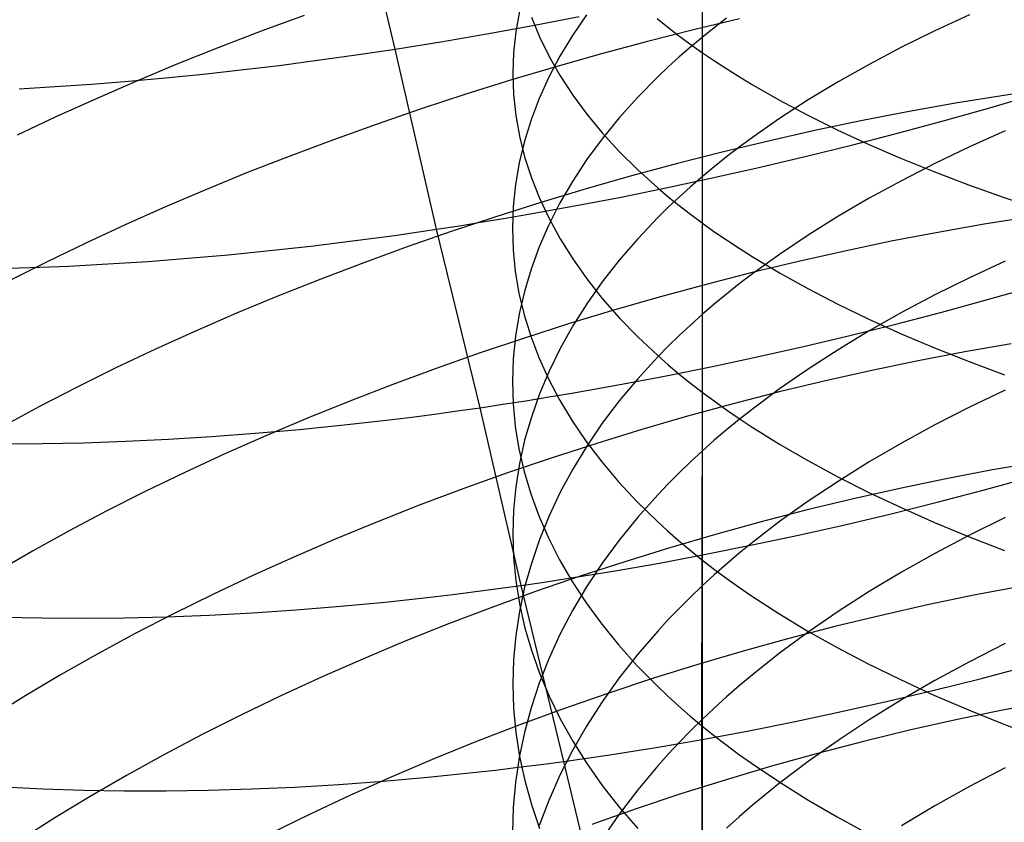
# Model space of a CAD drawing. Extents: x -383 to 1849, y -1185 to -529.
# Tile 89 of 256: x -344 to -334, y -1059 to -1051. Entities that reach past the tile are written whole.
import ezdxf

# ---------------------------------------------------------------- set-up
doc = ezdxf.new("R2010")
doc.units = 0
doc.layers.add('PREDEFINITO', color=7, linetype='CONTINUOUS')

msp = doc.modelspace()

# ---------------------------------------------------------------- linework, layer by layer
at = {"layer": 'PREDEFINITO'}
for p, q in [((-340.256, -1051.127, 478.446), (-340.698, -1049.263, 477.796)), ((-337.096, -1049.391, 665.452), (-337.096, -1052.916, 664.052)), ((-337.095, -1049.561, 649.143), (-337.095, -1051.007, 648.46)), ((-338.975, -1050.735, 655.222), (-339.013, -1050.949, 655.663)), ((-341.19, -1050.78, 509.506), (-341.633, -1050.943, 509.369)), ((-338.853, -1050.799, 659.463), (-338.77, -1051.002, 659.903)), ((-338.836, -1050.883, 478.2), (-338.36, -1050.791, 478.15)), ((-338.284, -1050.774, 651.52), (-338.429, -1050.986, 651.936)), ((-337.559, -1050.812, 663.971), (-337.45, -1050.899, 664.171)), ((-336.709, -1050.815, 510.789), (-337.185, -1050.929, 510.777)), ((-336.844, -1050.81, 648.093), (-336.972, -1050.908, 648.276)), ((-334.343, -1050.773, 644.779), (-334.699, -1050.938, 645.073)), ((-341.633, -1050.943, 509.369), (-342.07, -1051.111, 509.219)), ((-339.311, -1050.97, 478.266), (-338.836, -1050.883, 478.2)), ((-339.013, -1050.949, 655.663), (-339.036, -1051.164, 656.106)), ((-337.185, -1050.929, 510.777), (-337.659, -1051.05, 510.751)), ((-337.45, -1050.899, 664.171), (-337.338, -1050.986, 664.369)), ((-336.972, -1050.908, 648.276), (-337.095, -1051.007, 648.46)), ((-334.699, -1050.938, 645.073), (-335.044, -1051.108, 645.377)), ((-340.02, -1051.09, 478.395), (-339.784, -1051.051, 478.348)), ((-339.784, -1051.051, 478.348), (-339.548, -1051.011, 478.305)), ((-339.548, -1051.011, 478.305), (-339.311, -1050.97, 478.266)), ((-338.77, -1051.002, 659.903), (-338.671, -1051.203, 660.34)), ((-338.429, -1050.986, 651.936), (-338.559, -1051.201, 652.357)), ((-337.659, -1051.05, 510.751), (-338.131, -1051.176, 510.711)), ((-337.338, -1050.986, 664.369), (-337.222, -1051.072, 664.565)), ((-337.095, -1051.007, 648.46), (-337.215, -1051.107, 648.647)), ((-337.095, -1051.007, 648.46), (-337.095, -1052.44, 647.751)), ((-342.07, -1051.111, 509.219), (-342.501, -1051.283, 509.056)), ((-340.656, -1051.187, 478.543), (-340.256, -1051.127, 478.446)), ((-340.256, -1051.127, 478.446), (-340.02, -1051.09, 478.395)), ((-339.828, -1052.98, 479.134), (-340.256, -1051.127, 478.446)), ((-337.215, -1051.107, 648.647), (-337.332, -1051.208, 648.836)), ((-337.222, -1051.072, 664.565), (-337.103, -1051.157, 664.759)), ((-335.044, -1051.108, 645.377), (-335.376, -1051.284, 645.69)), ((-341.449, -1051.294, 478.771), (-341.054, -1051.242, 478.651)), ((-341.054, -1051.242, 478.651), (-340.656, -1051.187, 478.543)), ((-339.036, -1051.164, 656.106), (-339.043, -1051.379, 656.549)), ((-338.559, -1051.201, 652.357), (-338.673, -1051.417, 652.782)), ((-338.671, -1051.203, 660.34), (-338.556, -1051.403, 660.773)), ((-338.131, -1051.176, 510.711), (-338.6, -1051.309, 510.656)), ((-337.332, -1051.208, 648.836), (-337.444, -1051.31, 649.027)), ((-337.103, -1051.157, 664.759), (-336.979, -1051.241, 664.952)), ((-336.979, -1051.241, 664.952), (-336.852, -1051.324, 665.142)), ((-342.501, -1051.283, 509.056), (-342.924, -1051.46, 508.879)), ((-342.232, -1051.384, 479.044), (-341.842, -1051.341, 478.902)), ((-341.842, -1051.341, 478.902), (-341.449, -1051.294, 478.771)), ((-338.6, -1051.309, 510.656), (-339.066, -1051.448, 510.587)), ((-337.444, -1051.31, 649.027), (-337.552, -1051.413, 649.219)), ((-336.852, -1051.324, 665.142), (-336.721, -1051.406, 665.33)), ((-335.376, -1051.284, 645.69), (-335.696, -1051.465, 646.012)), ((-343.38, -1051.487, 479.534), (-343.001, -1051.457, 479.36)), ((-343.001, -1051.457, 479.36), (-342.618, -1051.422, 479.197)), ((-342.618, -1051.422, 479.197), (-342.232, -1051.384, 479.044)), ((-339.066, -1051.448, 510.587), (-339.528, -1051.592, 510.505)), ((-339.043, -1051.379, 656.549), (-339.036, -1051.594, 656.992)), ((-338.673, -1051.417, 652.782), (-338.772, -1051.636, 653.21)), ((-338.556, -1051.403, 660.773), (-338.427, -1051.601, 661.202)), ((-337.552, -1051.413, 649.219), (-337.758, -1051.622, 649.609)), ((-336.721, -1051.406, 665.33), (-336.586, -1051.488, 665.516)), ((-344.126, -1051.535, 479.912), (-343.755, -1051.513, 479.718)), ((-343.755, -1051.513, 479.718), (-343.38, -1051.487, 479.534)), ((-342.924, -1051.46, 508.879), (-343.339, -1051.641, 508.691)), ((-336.586, -1051.488, 665.516), (-336.306, -1051.648, 665.882)), ((-335.696, -1051.465, 646.012), (-336.004, -1051.65, 646.343)), ((-343.339, -1051.641, 508.691), (-343.747, -1051.825, 508.489)), ((-339.528, -1051.592, 510.505), (-339.986, -1051.742, 510.409)), ((-339.036, -1051.594, 656.992), (-339.013, -1051.809, 657.435)), ((-338.772, -1051.636, 653.21), (-338.856, -1051.855, 653.64)), ((-338.427, -1051.601, 661.202), (-338.283, -1051.797, 661.627)), ((-337.758, -1051.622, 649.609), (-337.949, -1051.834, 650.005)), ((-336.306, -1051.648, 665.882), (-336.013, -1051.804, 666.239)), ((-336.004, -1051.65, 646.343), (-336.298, -1051.841, 646.682)), ((-334.01, -1051.607, 511.317), (-334.487, -1051.684, 511.378)), ((-334.132, -1051.73, 478.999), (-333.667, -1051.594, 479.085)), ((-333.771, -1051.571, 511.28), (-334.01, -1051.607, 511.317)), ((-339.986, -1051.742, 510.409), (-340.44, -1051.898, 510.3)), ((-334.487, -1051.684, 511.378), (-334.965, -1051.77, 511.425)), ((-334.6, -1051.861, 478.928), (-334.132, -1051.73, 478.999)), ((-343.747, -1051.825, 508.489), (-344.146, -1052.014, 508.275)), ((-339.013, -1051.809, 657.435), (-338.975, -1052.023, 657.876)), ((-338.856, -1051.855, 653.64), (-338.925, -1052.076, 654.074)), ((-338.283, -1051.797, 661.627), (-338.123, -1051.99, 662.047)), ((-337.949, -1051.834, 650.005), (-338.124, -1052.049, 650.406)), ((-336.298, -1051.841, 646.682), (-336.578, -1052.036, 647.03)), ((-336.013, -1051.804, 666.239), (-335.706, -1051.956, 666.587)), ((-335.443, -1051.862, 511.456), (-335.921, -1051.962, 511.473)), ((-334.965, -1051.77, 511.425), (-335.443, -1051.862, 511.456)), ((-335.071, -1051.988, 478.871), (-334.6, -1051.861, 478.928)), ((-340.44, -1051.898, 510.3), (-340.888, -1052.059, 510.177)), ((-335.921, -1051.962, 511.473), (-336.399, -1052.07, 511.476)), ((-335.706, -1051.956, 666.587), (-335.386, -1052.104, 666.926)), ((-340.888, -1052.059, 510.177), (-341.33, -1052.225, 510.041)), ((-338.975, -1052.023, 657.876), (-338.922, -1052.237, 658.317)), ((-338.124, -1052.049, 650.406), (-338.284, -1052.267, 650.813)), ((-338.123, -1051.99, 662.047), (-337.948, -1052.182, 662.461)), ((-336.578, -1052.036, 647.03), (-336.713, -1052.135, 647.207)), ((-335.545, -1052.111, 478.828), (-335.071, -1051.988, 478.871)), ((-333.977, -1051.968, 643.792), (-334.344, -1052.133, 644.073)), ((-338.925, -1052.076, 654.074), (-338.978, -1052.299, 654.509)), ((-336.399, -1052.07, 511.476), (-336.875, -1052.184, 511.464)), ((-336.713, -1052.135, 647.207), (-336.844, -1052.236, 647.386)), ((-336.02, -1052.228, 478.801), (-335.545, -1052.111, 478.828)), ((-335.386, -1052.104, 666.926), (-335.054, -1052.248, 667.255)), ((-334.344, -1052.133, 644.073), (-334.699, -1052.304, 644.363)), ((-341.33, -1052.225, 510.041), (-341.767, -1052.395, 509.892)), ((-338.922, -1052.237, 658.317), (-338.853, -1052.45, 658.755)), ((-338.284, -1052.267, 650.813), (-338.429, -1052.488, 651.225)), ((-337.948, -1052.182, 662.461), (-337.758, -1052.37, 662.869)), ((-336.875, -1052.184, 511.464), (-337.349, -1052.305, 511.438)), ((-336.844, -1052.236, 647.386), (-336.971, -1052.337, 647.567)), ((-336.497, -1052.341, 478.789), (-336.02, -1052.228, 478.801)), ((-335.054, -1052.248, 667.255), (-334.709, -1052.388, 667.574)), ((-338.978, -1052.299, 654.509), (-339.017, -1052.521, 654.946)), ((-337.349, -1052.305, 511.438), (-337.821, -1052.432, 511.397)), ((-337.758, -1052.37, 662.869), (-337.552, -1052.555, 663.271)), ((-336.971, -1052.337, 647.567), (-337.095, -1052.44, 647.751)), ((-336.975, -1052.449, 478.791), (-336.497, -1052.341, 478.789)), ((-334.699, -1052.304, 644.363), (-335.044, -1052.481, 644.664)), ((-341.767, -1052.395, 509.892), (-342.196, -1052.571, 509.73)), ((-338.853, -1052.45, 658.755), (-338.769, -1052.661, 659.19)), ((-337.821, -1052.432, 511.397), (-338.29, -1052.566, 511.343)), ((-337.452, -1052.551, 478.809), (-336.975, -1052.449, 478.791)), ((-337.095, -1052.44, 647.751), (-337.215, -1052.544, 647.935)), ((-337.095, -1052.44, 647.751), (-337.095, -1053.859, 647.011)), ((-334.709, -1052.388, 667.574), (-334.354, -1052.523, 667.883)), ((-342.196, -1052.571, 509.73), (-342.618, -1052.75, 509.555)), ((-339.017, -1052.521, 654.946), (-339.04, -1052.745, 655.384)), ((-338.29, -1052.566, 511.343), (-338.756, -1052.706, 511.275)), ((-338.429, -1052.488, 651.225), (-338.558, -1052.71, 651.642)), ((-337.93, -1052.649, 478.843), (-337.452, -1052.551, 478.809)), ((-337.552, -1052.555, 663.271), (-337.444, -1052.647, 663.469)), ((-337.215, -1052.544, 647.935), (-337.331, -1052.649, 648.122)), ((-335.044, -1052.481, 644.664), (-335.376, -1052.662, 644.973)), ((-334.354, -1052.523, 667.883), (-333.987, -1052.654, 668.182)), ((-338.769, -1052.661, 659.19), (-338.67, -1052.871, 659.623)), ((-338.407, -1052.74, 478.892), (-337.93, -1052.649, 478.843)), ((-337.444, -1052.647, 663.469), (-337.332, -1052.737, 663.665)), ((-337.331, -1052.649, 648.122), (-337.443, -1052.755, 648.311)), ((-335.376, -1052.662, 644.973), (-335.697, -1052.849, 645.291)), ((-333.987, -1052.654, 668.182), (-333.611, -1052.78, 668.47)), ((-342.618, -1052.75, 509.555), (-343.033, -1052.935, 509.368)), ((-338.756, -1052.706, 511.275), (-339.219, -1052.852, 511.194)), ((-339.04, -1052.745, 655.384), (-339.048, -1052.969, 655.822)), ((-338.882, -1052.826, 478.957), (-338.407, -1052.74, 478.892)), ((-338.558, -1052.71, 651.642), (-338.673, -1052.935, 652.062)), ((-337.443, -1052.755, 648.311), (-337.552, -1052.861, 648.501)), ((-337.332, -1052.737, 663.665), (-337.216, -1052.827, 663.86)), ((-339.219, -1052.852, 511.194), (-339.677, -1053.004, 511.099)), ((-339.356, -1052.906, 479.038), (-339.119, -1052.867, 478.995)), ((-339.119, -1052.867, 478.995), (-338.882, -1052.826, 478.957)), ((-338.67, -1052.871, 659.623), (-338.556, -1053.08, 660.052)), ((-337.552, -1052.861, 648.501), (-337.757, -1053.078, 648.887)), ((-337.216, -1052.827, 663.86), (-337.096, -1052.916, 664.052)), ((-335.697, -1052.849, 645.291), (-336.004, -1053.042, 645.619)), ((-333.714, -1052.852, 512.033), (-334.192, -1052.928, 512.093)), ((-343.033, -1052.935, 509.368), (-343.44, -1053.123, 509.168)), ((-339.828, -1052.98, 479.134), (-339.592, -1052.944, 479.084)), ((-339.592, -1052.944, 479.084), (-339.356, -1052.906, 479.038)), ((-339.048, -1052.969, 655.822), (-339.04, -1053.192, 656.261)), ((-338.673, -1052.935, 652.062), (-338.772, -1053.162, 652.486)), ((-337.096, -1052.916, 664.052), (-337.096, -1054.657, 663.301)), ((-337.096, -1052.916, 664.052), (-336.973, -1053.004, 664.243)), ((-334.192, -1052.928, 512.093), (-334.67, -1053.013, 512.139)), ((-340.694, -1053.101, 479.356), (-340.262, -1053.044, 479.239)), ((-340.262, -1053.044, 479.239), (-339.828, -1052.98, 479.134)), ((-339.677, -1053.004, 511.099), (-340.13, -1053.162, 510.99)), ((-339.381, -1054.818, 479.853), (-339.828, -1052.98, 479.134)), ((-338.556, -1053.08, 660.052), (-338.427, -1053.286, 660.477)), ((-337.757, -1053.078, 648.887), (-337.948, -1053.298, 649.279)), ((-336.973, -1053.004, 664.243), (-336.845, -1053.091, 664.432)), ((-336.004, -1053.042, 645.619), (-336.298, -1053.239, 645.955)), ((-334.67, -1053.013, 512.139), (-335.148, -1053.105, 512.17)), ((-343.44, -1053.123, 509.168), (-343.838, -1053.315, 508.956)), ((-341.549, -1053.201, 479.632), (-341.123, -1053.154, 479.487)), ((-341.123, -1053.154, 479.487), (-340.694, -1053.101, 479.356)), ((-340.13, -1053.162, 510.99), (-340.578, -1053.325, 510.869)), ((-338.772, -1053.162, 652.486), (-338.856, -1053.391, 652.912)), ((-336.845, -1053.091, 664.432), (-336.714, -1053.177, 664.618)), ((-336.714, -1053.177, 664.618), (-336.58, -1053.262, 664.802)), ((-335.148, -1053.105, 512.17), (-335.626, -1053.205, 512.186)), ((-342.802, -1053.311, 480.14), (-342.388, -1053.28, 479.958)), ((-342.388, -1053.28, 479.958), (-341.97, -1053.243, 479.789)), ((-341.97, -1053.243, 479.789), (-341.549, -1053.201, 479.632)), ((-339.04, -1053.192, 656.261), (-339.018, -1053.416, 656.698)), ((-336.58, -1053.262, 664.802), (-336.3, -1053.429, 665.165)), ((-336.298, -1053.239, 645.955), (-336.578, -1053.441, 646.299)), ((-335.626, -1053.205, 512.186), (-336.104, -1053.312, 512.188)), ((-344.406, -1053.386, 480.983), (-344.013, -1053.375, 480.755)), ((-343.838, -1053.315, 508.956), (-344.226, -1053.511, 508.732)), ((-344.013, -1053.375, 480.755), (-343.615, -1053.359, 480.539)), ((-343.615, -1053.359, 480.539), (-343.211, -1053.338, 480.333)), ((-343.211, -1053.338, 480.333), (-342.802, -1053.311, 480.14)), ((-340.578, -1053.325, 510.869), (-341.021, -1053.493, 510.734)), ((-338.427, -1053.286, 660.477), (-338.282, -1053.49, 660.898)), ((-337.948, -1053.298, 649.279), (-338.123, -1053.521, 649.677)), ((-336.104, -1053.312, 512.188), (-336.579, -1053.426, 512.176)), ((-333.976, -1053.31, 643.063), (-334.343, -1053.48, 643.341)), ((-339.018, -1053.416, 656.698), (-338.98, -1053.638, 657.135)), ((-338.856, -1053.391, 652.912), (-338.925, -1053.62, 653.341)), ((-336.579, -1053.426, 512.176), (-337.054, -1053.548, 512.15)), ((-336.578, -1053.441, 646.299), (-336.713, -1053.544, 646.474)), ((-336.3, -1053.429, 665.165), (-336.006, -1053.592, 665.518)), ((-334.343, -1053.48, 643.341), (-334.699, -1053.657, 643.628)), ((-341.021, -1053.493, 510.734), (-341.457, -1053.667, 510.586)), ((-338.123, -1053.521, 649.677), (-338.283, -1053.747, 650.08)), ((-338.282, -1053.49, 660.898), (-338.123, -1053.692, 661.314)), ((-337.054, -1053.548, 512.15), (-337.525, -1053.676, 512.11)), ((-336.713, -1053.544, 646.474), (-336.844, -1053.648, 646.651)), ((-334.157, -1053.705, 479.644), (-333.689, -1053.573, 479.715)), ((-341.457, -1053.667, 510.586), (-341.886, -1053.845, 510.426)), ((-338.98, -1053.638, 657.135), (-338.927, -1053.861, 657.571)), ((-338.925, -1053.62, 653.341), (-338.978, -1053.851, 653.772)), ((-337.525, -1053.676, 512.11), (-337.994, -1053.811, 512.057)), ((-336.844, -1053.648, 646.651), (-336.971, -1053.753, 646.83)), ((-336.006, -1053.592, 665.518), (-335.699, -1053.751, 665.863)), ((-334.699, -1053.657, 643.628), (-335.043, -1053.839, 643.925)), ((-338.283, -1053.747, 650.08), (-338.427, -1053.976, 650.488)), ((-338.123, -1053.692, 661.314), (-337.948, -1053.891, 661.724)), ((-336.971, -1053.753, 646.83), (-337.095, -1053.859, 647.011)), ((-335.699, -1053.751, 665.863), (-335.38, -1053.906, 666.198)), ((-334.627, -1053.833, 479.588), (-334.157, -1053.705, 479.644)), ((-341.886, -1053.845, 510.426), (-342.308, -1054.029, 510.253)), ((-338.978, -1053.851, 653.772), (-339.017, -1054.082, 654.204)), ((-338.927, -1053.861, 657.571), (-338.859, -1054.082, 658.004)), ((-337.994, -1053.811, 512.057), (-338.46, -1053.952, 511.989)), ((-337.948, -1053.891, 661.724), (-337.758, -1054.088, 662.129)), ((-337.095, -1053.859, 647.011), (-337.215, -1053.967, 647.194)), ((-337.095, -1053.859, 647.011), (-337.095, -1055.263, 646.243)), ((-335.043, -1053.839, 643.925), (-335.376, -1054.027, 644.23)), ((-335.1, -1053.956, 479.546), (-334.627, -1053.833, 479.588)), ((-338.46, -1053.952, 511.989), (-338.922, -1054.1, 511.908)), ((-338.427, -1053.976, 650.488), (-338.557, -1054.207, 650.9)), ((-337.215, -1053.967, 647.194), (-337.331, -1054.075, 647.379)), ((-335.575, -1054.074, 479.519), (-335.1, -1053.956, 479.546)), ((-335.38, -1053.906, 666.198), (-335.047, -1054.056, 666.524)), ((-342.308, -1054.029, 510.253), (-342.723, -1054.216, 510.067)), ((-339.017, -1054.082, 654.204), (-339.04, -1054.314, 654.638)), ((-338.859, -1054.082, 658.004), (-338.775, -1054.302, 658.435)), ((-337.758, -1054.088, 662.129), (-337.552, -1054.281, 662.527)), ((-337.331, -1054.075, 647.379), (-337.443, -1054.185, 647.565)), ((-336.051, -1054.187, 479.507), (-335.575, -1054.074, 479.519)), ((-335.376, -1054.027, 644.23), (-335.696, -1054.22, 644.545)), ((-335.047, -1054.056, 666.524), (-334.703, -1054.202, 666.84)), ((-338.922, -1054.1, 511.908), (-339.38, -1054.254, 511.814)), ((-337.443, -1054.185, 647.565), (-337.552, -1054.295, 647.753)), ((-336.528, -1054.294, 479.51), (-336.051, -1054.187, 479.507)), ((-333.913, -1054.159, 512.836), (-334.392, -1054.243, 512.881)), ((-342.723, -1054.216, 510.067), (-343.129, -1054.408, 509.869)), ((-339.38, -1054.254, 511.814), (-339.833, -1054.413, 511.706)), ((-338.557, -1054.207, 650.9), (-338.671, -1054.441, 651.316)), ((-337.552, -1054.295, 647.753), (-337.757, -1054.519, 648.135)), ((-337.552, -1054.281, 662.527), (-337.444, -1054.376, 662.723)), ((-337.005, -1054.396, 479.528), (-336.528, -1054.294, 479.51)), ((-335.696, -1054.22, 644.545), (-336.004, -1054.419, 644.868)), ((-334.392, -1054.243, 512.881), (-334.87, -1054.334, 512.912)), ((-334.703, -1054.202, 666.84), (-334.348, -1054.343, 667.146)), ((-339.04, -1054.314, 654.638), (-339.048, -1054.547, 655.071)), ((-338.775, -1054.302, 658.435), (-338.676, -1054.52, 658.863)), ((-337.483, -1054.492, 479.562), (-337.005, -1054.396, 479.528)), ((-337.444, -1054.376, 662.723), (-337.332, -1054.471, 662.918)), ((-334.87, -1054.334, 512.912), (-335.348, -1054.434, 512.928)), ((-334.348, -1054.343, 667.146), (-333.982, -1054.479, 667.442)), ((-343.129, -1054.408, 509.869), (-343.527, -1054.605, 509.659)), ((-339.833, -1054.413, 511.706), (-340.28, -1054.579, 511.586)), ((-338.671, -1054.441, 651.316), (-338.77, -1054.676, 651.736)), ((-337.959, -1054.583, 479.611), (-337.483, -1054.492, 479.562)), ((-337.332, -1054.471, 662.918), (-337.216, -1054.564, 663.11)), ((-336.004, -1054.419, 644.868), (-336.298, -1054.622, 645.2)), ((-335.348, -1054.434, 512.928), (-335.825, -1054.541, 512.931)), ((-340.28, -1054.579, 511.586), (-340.722, -1054.75, 511.452)), ((-339.048, -1054.547, 655.071), (-339.04, -1054.779, 655.505)), ((-338.676, -1054.52, 658.863), (-338.562, -1054.737, 659.288)), ((-338.435, -1054.667, 479.676), (-337.959, -1054.583, 479.611)), ((-337.757, -1054.519, 648.135), (-337.948, -1054.747, 648.523)), ((-337.216, -1054.564, 663.11), (-337.096, -1054.657, 663.301)), ((-335.825, -1054.541, 512.931), (-336.301, -1054.655, 512.919)), ((-343.527, -1054.605, 509.659), (-343.915, -1054.805, 509.437)), ((-338.77, -1054.676, 651.736), (-338.853, -1054.913, 652.158)), ((-338.672, -1054.707, 479.714), (-338.435, -1054.667, 479.676)), ((-337.096, -1054.657, 663.301), (-337.103, -1058.087, 661.685)), ((-337.096, -1054.657, 663.301), (-336.972, -1054.748, 663.49)), ((-336.301, -1054.655, 512.919), (-336.774, -1054.777, 512.893)), ((-336.298, -1054.622, 645.2), (-336.578, -1054.831, 645.54)), ((-333.976, -1054.636, 642.308), (-334.343, -1054.812, 642.582)), ((-340.722, -1054.75, 511.452), (-341.158, -1054.926, 511.306)), ((-339.381, -1054.818, 479.853), (-339.145, -1054.782, 479.803)), ((-339.145, -1054.782, 479.803), (-338.909, -1054.746, 479.757)), ((-339.04, -1054.779, 655.505), (-339.018, -1055.011, 655.939)), ((-338.909, -1054.746, 479.757), (-338.672, -1054.707, 479.714)), ((-338.562, -1054.737, 659.288), (-338.433, -1054.952, 659.709)), ((-337.948, -1054.747, 648.523), (-338.123, -1054.978, 648.916)), ((-336.774, -1054.777, 512.893), (-337.246, -1054.906, 512.853)), ((-336.972, -1054.748, 663.49), (-336.845, -1054.839, 663.677)), ((-343.915, -1054.805, 509.437), (-344.293, -1055.009, 509.203)), ((-340.084, -1054.914, 480.028), (-339.85, -1054.883, 479.966)), ((-339.85, -1054.883, 479.966), (-339.616, -1054.851, 479.908)), ((-339.616, -1054.851, 479.908), (-339.381, -1054.818, 479.853)), ((-338.958, -1056.646, 480.613), (-339.381, -1054.818, 479.853)), ((-336.845, -1054.839, 663.677), (-336.714, -1054.929, 663.862)), ((-336.578, -1054.831, 645.54), (-336.713, -1054.937, 645.713)), ((-334.343, -1054.812, 642.582), (-334.699, -1054.994, 642.866)), ((-341.158, -1054.926, 511.306), (-341.586, -1055.107, 511.147)), ((-341.239, -1055.041, 480.397), (-340.78, -1054.995, 480.238)), ((-340.78, -1054.995, 480.238), (-340.317, -1054.942, 480.095)), ((-340.317, -1054.942, 480.095), (-340.084, -1054.914, 480.028)), ((-338.853, -1054.913, 652.158), (-338.922, -1055.151, 652.583)), ((-338.433, -1054.952, 659.709), (-338.289, -1055.164, 660.125)), ((-338.123, -1054.978, 648.916), (-338.283, -1055.212, 649.314)), ((-337.246, -1054.906, 512.853), (-337.714, -1055.042, 512.8)), ((-336.713, -1054.937, 645.713), (-336.844, -1055.045, 645.888)), ((-336.714, -1054.929, 663.862), (-336.579, -1055.017, 664.044)), ((-334.699, -1054.994, 642.866), (-335.043, -1055.182, 643.159)), ((-342.144, -1055.115, 480.759), (-341.694, -1055.081, 480.571)), ((-341.586, -1055.107, 511.147), (-342.008, -1055.293, 510.976)), ((-341.694, -1055.081, 480.571), (-341.239, -1055.041, 480.397)), ((-339.018, -1055.011, 655.939), (-338.98, -1055.242, 656.371)), ((-337.714, -1055.042, 512.8), (-338.179, -1055.184, 512.733)), ((-336.844, -1055.045, 645.888), (-336.972, -1055.153, 646.065)), ((-336.579, -1055.017, 664.044), (-336.3, -1055.192, 664.403)), ((-344.31, -1055.189, 481.902), (-343.889, -1055.187, 481.647)), ((-343.889, -1055.187, 481.647), (-343.462, -1055.178, 481.405)), ((-343.462, -1055.178, 481.405), (-343.028, -1055.163, 481.177)), ((-343.028, -1055.163, 481.177), (-342.589, -1055.142, 480.961)), ((-342.589, -1055.142, 480.961), (-342.144, -1055.115, 480.759)), ((-338.922, -1055.151, 652.583), (-338.975, -1055.391, 653.01)), ((-338.179, -1055.184, 512.733), (-338.64, -1055.333, 512.653)), ((-338.289, -1055.164, 660.125), (-338.129, -1055.374, 660.537)), ((-336.972, -1055.153, 646.065), (-337.095, -1055.263, 646.243)), ((-336.3, -1055.192, 664.403), (-336.006, -1055.362, 664.753)), ((-335.043, -1055.182, 643.159), (-335.376, -1055.376, 643.461)), ((-342.008, -1055.293, 510.976), (-342.421, -1055.485, 510.792)), ((-338.98, -1055.242, 656.371), (-338.927, -1055.473, 656.802)), ((-338.283, -1055.212, 649.314), (-338.427, -1055.449, 649.718)), ((-337.095, -1055.263, 646.243), (-337.215, -1055.374, 646.424)), ((-337.095, -1055.263, 646.243), (-337.095, -1056.651, 645.449)), ((-338.64, -1055.333, 512.653), (-339.097, -1055.489, 512.56)), ((-338.975, -1055.391, 653.01), (-339.013, -1055.631, 653.438)), ((-338.129, -1055.374, 660.537), (-337.955, -1055.581, 660.943)), ((-337.215, -1055.374, 646.424), (-337.332, -1055.486, 646.606)), ((-336.006, -1055.362, 664.753), (-335.699, -1055.527, 665.095)), ((-335.376, -1055.376, 643.461), (-335.696, -1055.575, 643.771)), ((-333.626, -1055.375, 513.599), (-334.105, -1055.458, 513.644)), ((-342.421, -1055.485, 510.792), (-342.827, -1055.68, 510.596)), ((-339.097, -1055.489, 512.56), (-339.549, -1055.65, 512.453)), ((-338.927, -1055.473, 656.802), (-338.858, -1055.703, 657.231)), ((-338.427, -1055.449, 649.718), (-338.557, -1055.688, 650.125)), ((-337.332, -1055.486, 646.606), (-337.444, -1055.599, 646.791)), ((-334.105, -1055.458, 513.644), (-334.583, -1055.549, 513.674)), ((-337.955, -1055.581, 660.943), (-337.765, -1055.785, 661.343)), ((-337.444, -1055.599, 646.791), (-337.552, -1055.713, 646.976)), ((-335.696, -1055.575, 643.771), (-336.004, -1055.78, 644.091)), ((-335.699, -1055.527, 665.095), (-335.379, -1055.689, 665.427)), ((-334.583, -1055.549, 513.674), (-335.061, -1055.648, 513.691)), ((-334.202, -1055.666, 480.351), (-333.731, -1055.537, 480.407)), ((-342.827, -1055.68, 510.596), (-343.223, -1055.88, 510.388)), ((-339.549, -1055.65, 512.453), (-339.996, -1055.818, 512.334)), ((-339.013, -1055.631, 653.438), (-339.036, -1055.872, 653.867)), ((-338.858, -1055.703, 657.231), (-338.775, -1055.931, 657.658)), ((-338.557, -1055.688, 650.125), (-338.671, -1055.93, 650.537)), ((-337.552, -1055.713, 646.976), (-337.758, -1055.945, 647.353)), ((-335.061, -1055.648, 513.691), (-335.538, -1055.755, 513.693)), ((-335.379, -1055.689, 665.427), (-335.047, -1055.845, 665.75)), ((-334.675, -1055.79, 480.309), (-334.202, -1055.666, 480.351)), ((-337.765, -1055.785, 661.343), (-337.559, -1055.986, 661.737)), ((-336.004, -1055.78, 644.091), (-336.298, -1055.99, 644.418)), ((-335.538, -1055.755, 513.693), (-336.014, -1055.869, 513.681)), ((-335.15, -1055.908, 480.283), (-334.675, -1055.79, 480.309)), ((-343.223, -1055.88, 510.388), (-343.611, -1056.085, 510.168)), ((-339.996, -1055.818, 512.334), (-340.436, -1055.991, 512.201)), ((-339.036, -1055.872, 653.867), (-339.043, -1056.113, 654.296)), ((-336.014, -1055.869, 513.681), (-336.487, -1055.992, 513.655)), ((-335.626, -1056.021, 480.271), (-335.15, -1055.908, 480.283)), ((-335.047, -1055.845, 665.75), (-334.703, -1055.997, 666.063)), ((-340.436, -1055.991, 512.201), (-340.871, -1056.17, 512.056)), ((-338.775, -1055.931, 657.658), (-338.676, -1056.158, 658.081)), ((-338.671, -1055.93, 650.537), (-338.77, -1056.174, 650.952)), ((-337.758, -1055.945, 647.353), (-337.949, -1056.18, 647.736)), ((-337.559, -1055.986, 661.737), (-337.451, -1056.086, 661.932)), ((-336.487, -1055.992, 513.655), (-336.959, -1056.121, 513.616)), ((-336.298, -1055.99, 644.418), (-336.578, -1056.206, 644.754)), ((-334.703, -1055.997, 666.063), (-334.348, -1056.145, 666.366)), ((-333.976, -1055.948, 641.526), (-334.343, -1056.129, 641.797)), ((-343.611, -1056.085, 510.168), (-343.989, -1056.293, 509.936)), ((-339.043, -1056.113, 654.296), (-339.036, -1056.354, 654.726)), ((-337.451, -1056.086, 661.932), (-337.339, -1056.184, 662.125)), ((-336.103, -1056.129, 480.274), (-335.626, -1056.021, 480.271)), ((-340.871, -1056.17, 512.056), (-341.298, -1056.354, 511.899)), ((-338.77, -1056.174, 650.952), (-338.853, -1056.419, 651.369)), ((-338.676, -1056.158, 658.081), (-338.562, -1056.383, 658.502)), ((-337.949, -1056.18, 647.736), (-338.124, -1056.418, 648.124)), ((-336.959, -1056.121, 513.616), (-337.427, -1056.258, 513.563)), ((-337.339, -1056.184, 662.125), (-337.223, -1056.281, 662.315)), ((-336.578, -1056.206, 644.754), (-336.713, -1056.315, 644.925)), ((-336.581, -1056.23, 480.292), (-336.103, -1056.129, 480.274)), ((-334.343, -1056.129, 641.797), (-334.699, -1056.317, 642.077)), ((-334.348, -1056.145, 666.366), (-333.982, -1056.287, 666.659)), ((-343.989, -1056.293, 509.936), (-344.356, -1056.505, 509.692)), ((-337.427, -1056.258, 513.563), (-337.891, -1056.402, 513.497)), ((-337.223, -1056.281, 662.315), (-337.103, -1056.378, 662.504)), ((-337.058, -1056.326, 480.325), (-336.581, -1056.23, 480.292)), ((-336.713, -1056.315, 644.925), (-336.844, -1056.426, 645.098)), ((-334.699, -1056.317, 642.077), (-335.043, -1056.51, 642.366)), ((-341.298, -1056.354, 511.899), (-341.718, -1056.544, 511.729)), ((-339.036, -1056.354, 654.726), (-339.013, -1056.594, 655.155)), ((-338.853, -1056.419, 651.369), (-338.922, -1056.665, 651.789)), ((-338.562, -1056.383, 658.502), (-338.433, -1056.606, 658.918)), ((-337.891, -1056.402, 513.497), (-338.352, -1056.552, 513.418)), ((-338.124, -1056.418, 648.124), (-338.284, -1056.66, 648.518)), ((-338.011, -1056.499, 480.438), (-337.535, -1056.416, 480.374)), ((-337.535, -1056.416, 480.374), (-337.058, -1056.326, 480.325)), ((-337.103, -1056.378, 662.504), (-336.98, -1056.473, 662.691)), ((-338.249, -1056.538, 480.476), (-338.011, -1056.499, 480.438)), ((-336.98, -1056.473, 662.691), (-336.852, -1056.567, 662.876)), ((-336.844, -1056.426, 645.098), (-336.972, -1056.538, 645.272)), ((-335.043, -1056.51, 642.366), (-335.376, -1056.71, 642.664)), ((-341.718, -1056.544, 511.729), (-342.131, -1056.738, 511.546)), ((-339.013, -1056.594, 655.155), (-338.975, -1056.835, 655.583)), ((-338.958, -1056.646, 480.613), (-338.722, -1056.612, 480.564)), ((-338.352, -1056.552, 513.418), (-338.809, -1056.709, 513.325)), ((-338.722, -1056.612, 480.564), (-338.486, -1056.576, 480.518)), ((-338.486, -1056.576, 480.518), (-338.249, -1056.538, 480.476)), ((-338.433, -1056.606, 658.918), (-338.289, -1056.827, 659.33)), ((-336.972, -1056.538, 645.272), (-337.095, -1056.651, 645.449)), ((-336.852, -1056.567, 662.876), (-336.721, -1056.661, 663.059)), ((-339.661, -1056.739, 480.787), (-339.428, -1056.71, 480.725)), ((-339.428, -1056.71, 480.725), (-339.193, -1056.679, 480.667)), ((-338.809, -1056.709, 513.325), (-339.26, -1056.873, 513.22)), ((-339.193, -1056.679, 480.667), (-338.958, -1056.646, 480.613)), ((-338.922, -1056.665, 651.789), (-338.975, -1056.913, 652.211)), ((-338.517, -1058.457, 481.405), (-338.958, -1056.646, 480.613)), ((-338.284, -1056.66, 648.518), (-338.429, -1056.905, 648.916)), ((-337.095, -1056.651, 645.449), (-337.215, -1056.766, 645.627)), ((-337.095, -1056.651, 645.449), (-337.095, -1058.025, 644.627)), ((-336.721, -1056.661, 663.059), (-336.587, -1056.753, 663.24)), ((-335.376, -1056.71, 642.664), (-335.696, -1056.916, 642.971)), ((-333.818, -1056.658, 514.429), (-334.297, -1056.748, 514.459)), ((-342.131, -1056.738, 511.546), (-342.535, -1056.937, 511.352)), ((-340.817, -1056.86, 481.152), (-340.358, -1056.817, 480.995)), ((-340.358, -1056.817, 480.995), (-339.894, -1056.767, 480.852)), ((-339.894, -1056.767, 480.852), (-339.661, -1056.739, 480.787)), ((-338.289, -1056.827, 659.33), (-338.129, -1057.045, 659.738)), ((-337.215, -1056.766, 645.627), (-337.332, -1056.882, 645.807)), ((-336.587, -1056.753, 663.24), (-336.307, -1056.935, 663.596)), ((-334.297, -1056.748, 514.459), (-334.775, -1056.847, 514.475)), ((-342.169, -1056.951, 481.71), (-341.723, -1056.927, 481.51)), ((-341.723, -1056.927, 481.51), (-341.273, -1056.897, 481.324)), ((-341.273, -1056.897, 481.324), (-340.817, -1056.86, 481.152)), ((-339.26, -1056.873, 513.22), (-339.706, -1057.043, 513.101)), ((-338.975, -1056.913, 652.211), (-339.013, -1057.162, 652.634)), ((-338.975, -1056.835, 655.583), (-338.922, -1057.074, 656.01)), ((-338.429, -1056.905, 648.916), (-338.558, -1057.152, 649.318)), ((-337.332, -1056.882, 645.807), (-337.444, -1056.998, 645.989)), ((-335.696, -1056.916, 642.971), (-336.004, -1057.127, 643.286)), ((-334.775, -1056.847, 514.475), (-335.252, -1056.954, 514.477)), ((-344.305, -1056.973, 482.907), (-343.892, -1056.981, 482.643)), ((-343.892, -1056.981, 482.643), (-343.471, -1056.983, 482.39)), ((-343.471, -1056.983, 482.39), (-343.043, -1056.979, 482.151)), ((-343.043, -1056.979, 482.151), (-342.609, -1056.968, 481.924)), ((-342.535, -1056.937, 511.352), (-342.93, -1057.141, 511.145)), ((-342.609, -1056.968, 481.924), (-342.169, -1056.951, 481.71)), ((-337.444, -1056.998, 645.989), (-337.552, -1057.116, 646.173)), ((-336.307, -1056.935, 663.596), (-336.013, -1057.112, 663.943)), ((-335.252, -1056.954, 514.477), (-335.728, -1057.069, 514.465)), ((-339.706, -1057.043, 513.101), (-340.146, -1057.218, 512.97)), ((-338.922, -1057.074, 656.01), (-338.853, -1057.312, 656.435)), ((-338.129, -1057.045, 659.738), (-337.954, -1057.26, 660.14)), ((-337.552, -1057.116, 646.173), (-337.758, -1057.355, 646.545)), ((-336.004, -1057.127, 643.286), (-336.298, -1057.343, 643.609)), ((-335.728, -1057.069, 514.465), (-336.201, -1057.192, 514.439)), ((-336.013, -1057.112, 663.943), (-335.706, -1057.284, 664.281)), ((-342.93, -1057.141, 511.145), (-343.315, -1057.35, 510.927)), ((-340.146, -1057.218, 512.97), (-340.58, -1057.4, 512.826)), ((-339.013, -1057.162, 652.634), (-339.036, -1057.411, 653.059)), ((-338.558, -1057.152, 649.318), (-338.673, -1057.401, 649.724)), ((-336.201, -1057.192, 514.439), (-336.672, -1057.322, 514.4)), ((-338.853, -1057.312, 656.435), (-338.769, -1057.549, 656.857)), ((-337.954, -1057.26, 660.14), (-337.764, -1057.472, 660.536)), ((-336.672, -1057.322, 514.4), (-337.14, -1057.46, 514.348)), ((-335.706, -1057.284, 664.281), (-335.386, -1057.452, 664.611)), ((-333.976, -1057.245, 640.718), (-334.343, -1057.431, 640.985)), ((-343.315, -1057.35, 510.927), (-343.691, -1057.562, 510.697)), ((-340.58, -1057.4, 512.826), (-341.006, -1057.587, 512.67)), ((-339.036, -1057.411, 653.059), (-339.043, -1057.66, 653.483)), ((-338.673, -1057.401, 649.724), (-338.772, -1057.653, 650.134)), ((-337.758, -1057.355, 646.545), (-337.949, -1057.597, 646.923)), ((-336.298, -1057.343, 643.609), (-336.578, -1057.565, 643.941)), ((-334.343, -1057.431, 640.985), (-334.699, -1057.624, 641.262)), ((-337.764, -1057.472, 660.536), (-337.559, -1057.681, 660.926)), ((-337.14, -1057.46, 514.348), (-337.605, -1057.605, 514.282)), ((-335.386, -1057.452, 664.611), (-335.054, -1057.615, 664.93)), ((-334.233, -1057.606, 481.103), (-333.761, -1057.482, 481.145)), ((-343.691, -1057.562, 510.697), (-344.057, -1057.779, 510.456)), ((-341.006, -1057.587, 512.67), (-341.426, -1057.78, 512.502)), ((-338.769, -1057.549, 656.857), (-338.67, -1057.785, 657.276)), ((-337.949, -1057.597, 646.923), (-338.124, -1057.843, 647.306)), ((-337.605, -1057.605, 514.282), (-338.065, -1057.757, 514.204)), ((-336.578, -1057.565, 643.941), (-336.713, -1057.678, 644.109)), ((-335.054, -1057.615, 664.93), (-334.71, -1057.774, 665.241)), ((-334.699, -1057.624, 641.262), (-335.043, -1057.824, 641.547)), ((-334.708, -1057.725, 481.077), (-334.233, -1057.606, 481.103)), ((-339.043, -1057.66, 653.483), (-339.036, -1057.91, 653.908)), ((-338.772, -1057.653, 650.134), (-338.856, -1057.906, 650.546)), ((-337.559, -1057.681, 660.926), (-337.451, -1057.784, 661.118)), ((-336.713, -1057.678, 644.109), (-336.844, -1057.793, 644.28)), ((-335.184, -1057.838, 481.065), (-334.708, -1057.725, 481.077)), ((-344.057, -1057.779, 510.456), (-344.412, -1058, 510.203)), ((-341.426, -1057.78, 512.502), (-341.837, -1057.978, 512.322)), ((-338.67, -1057.785, 657.276), (-338.556, -1058.018, 657.693)), ((-338.065, -1057.757, 514.204), (-338.521, -1057.916, 514.112)), ((-338.124, -1057.843, 647.306), (-338.284, -1058.093, 647.695)), ((-337.451, -1057.784, 661.118), (-337.339, -1057.886, 661.309)), ((-336.844, -1057.793, 644.28), (-336.972, -1057.908, 644.452)), ((-335.661, -1057.945, 481.067), (-335.184, -1057.838, 481.065)), ((-335.043, -1057.824, 641.547), (-335.376, -1058.029, 641.841)), ((-334.71, -1057.774, 665.241), (-334.355, -1057.927, 665.542)), ((-333.524, -1057.842, 515.236), (-334.003, -1057.931, 515.265)), ((-339.036, -1057.91, 653.908), (-339.013, -1058.159, 654.332)), ((-338.521, -1057.916, 514.112), (-338.972, -1058.082, 514.007)), ((-338.856, -1057.906, 650.546), (-338.925, -1058.161, 650.961)), ((-337.339, -1057.886, 661.309), (-337.223, -1057.987, 661.498)), ((-336.972, -1057.908, 644.452), (-337.095, -1058.025, 644.627)), ((-334.003, -1057.931, 515.265), (-334.482, -1058.03, 515.281)), ((-334.355, -1057.927, 665.542), (-333.988, -1058.075, 665.832)), ((-341.837, -1057.978, 512.322), (-342.24, -1058.181, 512.129)), ((-338.556, -1058.018, 657.693), (-338.427, -1058.249, 658.105)), ((-337.223, -1057.987, 661.498), (-337.103, -1058.087, 661.685)), ((-337.095, -1058.025, 644.627), (-337.215, -1058.143, 644.803)), ((-337.095, -1058.025, 644.627), (-337.095, -1059.382, 643.777)), ((-336.138, -1058.047, 481.085), (-335.661, -1057.945, 481.067)), ((-335.376, -1058.029, 641.841), (-335.696, -1058.241, 642.144)), ((-334.482, -1058.03, 515.281), (-334.959, -1058.137, 515.283)), ((-338.972, -1058.082, 514.007), (-339.417, -1058.254, 513.89)), ((-338.284, -1058.093, 647.695), (-338.429, -1058.345, 648.088)), ((-337.215, -1058.143, 644.803), (-337.332, -1058.262, 644.981)), ((-337.103, -1058.087, 661.685), (-337.096, -1059.785, 660.842)), ((-337.103, -1058.087, 661.685), (-336.979, -1058.186, 661.87)), ((-337.093, -1058.231, 481.166), (-336.616, -1058.142, 481.118)), ((-336.616, -1058.142, 481.118), (-336.138, -1058.047, 481.085)), ((-334.959, -1058.137, 515.283), (-335.435, -1058.252, 515.271)), ((-333.988, -1058.075, 665.832), (-333.611, -1058.218, 666.112)), ((-342.24, -1058.181, 512.129), (-342.634, -1058.388, 511.925)), ((-339.013, -1058.159, 654.332), (-338.975, -1058.408, 654.756)), ((-338.925, -1058.161, 650.961), (-338.978, -1058.416, 651.377)), ((-337.569, -1058.313, 481.23), (-337.093, -1058.231, 481.166)), ((-336.979, -1058.186, 661.87), (-336.852, -1058.284, 662.053)), ((-335.696, -1058.241, 642.144), (-336.004, -1058.458, 642.455)), ((-339.417, -1058.254, 513.89), (-339.857, -1058.432, 513.761)), ((-338.429, -1058.345, 648.088), (-338.559, -1058.6, 648.486)), ((-338.427, -1058.249, 658.105), (-338.282, -1058.478, 658.513)), ((-337.807, -1058.351, 481.268), (-337.569, -1058.313, 481.23)), ((-337.332, -1058.262, 644.981), (-337.444, -1058.382, 645.16)), ((-336.852, -1058.284, 662.053), (-336.721, -1058.381, 662.234)), ((-335.435, -1058.252, 515.271), (-335.909, -1058.376, 515.246)), ((-342.634, -1058.388, 511.925), (-343.019, -1058.601, 511.709)), ((-339.857, -1058.432, 513.761), (-340.29, -1058.616, 513.619)), ((-338.978, -1058.416, 651.377), (-339.016, -1058.673, 651.795)), ((-338.975, -1058.408, 654.756), (-338.921, -1058.655, 655.178)), ((-338.517, -1058.457, 481.405), (-338.281, -1058.423, 481.355)), ((-338.281, -1058.423, 481.355), (-338.044, -1058.388, 481.309)), ((-338.044, -1058.388, 481.309), (-337.807, -1058.351, 481.268)), ((-337.444, -1058.382, 645.16), (-337.552, -1058.504, 645.341)), ((-336.721, -1058.381, 662.234), (-336.587, -1058.477, 662.413)), ((-335.909, -1058.376, 515.246), (-336.38, -1058.507, 515.207)), ((-339.455, -1058.572, 481.642), (-339.221, -1058.546, 481.577)), ((-339.221, -1058.546, 481.577), (-338.987, -1058.518, 481.515)), ((-338.987, -1058.518, 481.515), (-338.752, -1058.488, 481.458)), ((-338.752, -1058.488, 481.458), (-338.517, -1058.457, 481.405)), ((-338.089, -1060.254, 482.233), (-338.517, -1058.457, 481.405)), ((-338.282, -1058.478, 658.513), (-338.123, -1058.704, 658.916)), ((-337.552, -1058.504, 645.341), (-337.758, -1058.75, 645.709)), ((-336.38, -1058.507, 515.207), (-336.848, -1058.646, 515.155)), ((-336.587, -1058.477, 662.413), (-336.307, -1058.665, 662.765)), ((-336.004, -1058.458, 642.455), (-336.298, -1058.681, 642.774)), ((-333.976, -1058.524, 639.886), (-334.343, -1058.716, 640.149)), ((-343.019, -1058.601, 511.709), (-343.394, -1058.818, 511.481)), ((-340.29, -1058.616, 513.619), (-340.716, -1058.806, 513.464)), ((-340.379, -1058.66, 481.94), (-339.919, -1058.62, 481.783)), ((-339.919, -1058.62, 481.783), (-339.455, -1058.572, 481.642)), ((-338.559, -1058.6, 648.486), (-338.673, -1058.858, 648.887)), ((-336.848, -1058.646, 515.155), (-337.313, -1058.792, 515.09)), ((-344.287, -1058.72, 483.959), (-343.879, -1058.74, 483.685)), ((-343.879, -1058.74, 483.685), (-343.463, -1058.753, 483.422)), ((-343.463, -1058.753, 483.422), (-343.041, -1058.76, 483.171)), ((-342.611, -1058.76, 482.933), (-342.176, -1058.754, 482.707)), ((-342.176, -1058.754, 482.707), (-341.734, -1058.741, 482.495)), ((-341.734, -1058.741, 482.495), (-341.288, -1058.721, 482.296)), ((-341.288, -1058.721, 482.296), (-340.836, -1058.694, 482.111)), ((-340.836, -1058.694, 482.111), (-340.379, -1058.66, 481.94)), ((-339.016, -1058.673, 651.795), (-339.04, -1058.93, 652.214)), ((-338.921, -1058.655, 655.178), (-338.853, -1058.902, 655.598)), ((-338.123, -1058.704, 658.916), (-337.948, -1058.928, 659.314)), ((-337.758, -1058.75, 645.709), (-337.949, -1059, 646.082)), ((-336.298, -1058.681, 642.774), (-336.578, -1058.909, 643.101)), ((-336.307, -1058.665, 662.765), (-336.013, -1058.849, 663.109)), ((-334.343, -1058.716, 640.149), (-334.699, -1058.914, 640.421)), ((-343.394, -1058.818, 511.481), (-343.759, -1059.039, 511.242)), ((-343.041, -1058.76, 483.171), (-342.611, -1058.76, 482.933)), ((-340.716, -1058.806, 513.464), (-341.135, -1059.002, 513.298)), ((-337.313, -1058.792, 515.09), (-337.773, -1058.945, 515.013)), ((-336.013, -1058.849, 663.109), (-335.706, -1059.029, 663.444)), ((-339.04, -1058.93, 652.214), (-339.047, -1059.188, 652.633)), ((-338.853, -1058.902, 655.598), (-338.769, -1059.147, 656.015)), ((-338.673, -1058.858, 648.887), (-338.772, -1059.117, 649.291)), ((-337.773, -1058.945, 515.013), (-338.229, -1059.106, 514.922)), ((-337.948, -1058.928, 659.314), (-337.758, -1059.148, 659.706)), ((-336.578, -1058.909, 643.101), (-336.713, -1059.026, 643.267)), ((-334.699, -1058.914, 640.421), (-335.043, -1059.119, 640.703)), ((-343.759, -1059.039, 511.242), (-344.112, -1059.264, 510.991)), ((-341.135, -1059.002, 513.298), (-341.546, -1059.203, 513.119)), ((-337.949, -1059, 646.082), (-338.124, -1059.253, 646.46)), ((-336.713, -1059.026, 643.267), (-336.844, -1059.143, 643.435)), ((-335.706, -1059.029, 663.444), (-335.386, -1059.203, 663.769))]:
    msp.add_line(p, q, dxfattribs=at)

doc.saveas('drawing.dxf')
